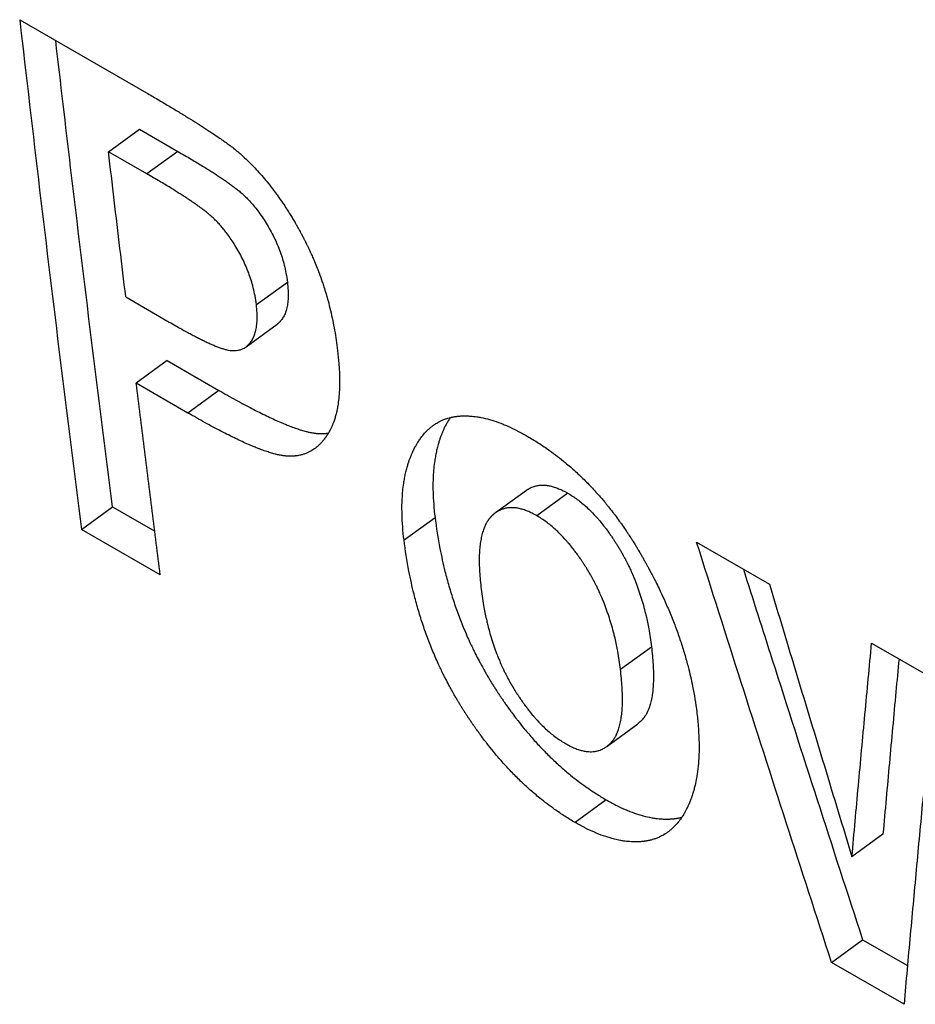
# Model space of a CAD drawing. Header units: inches. Extents: x 0 to 34, y 0 to 22.
# Tile 33 of 58: x 26.992 to 27.151, y 15.2 to 15.375. Entities that reach past the tile are written whole.
import ezdxf

# ---------------------------------------------------------------- set-up
doc = ezdxf.new("R2010")
doc.units = ezdxf.units.IN
doc.header["$LTSCALE"] = 1.87
doc.header["$MEASUREMENT"] = 0
doc.layers.get('0').update_dxf_attribs({"linetype": 'CONTINUOUS'})

msp = doc.modelspace()

# ---------------------------------------------------------------- linework, layer by layer
at = {"color": 7, "linetype": 'CONTINUOUS'}
for p, q in [((26.99156, 15.37511), (27.01412, 15.36208)), ((27.00738, 15.35159), (27.0129, 15.35559)), ((27.0129, 15.35559), (27.01972, 15.35165)), ((27.01419, 15.34766), (27.00738, 15.35159)), ((27.01972, 15.35165), (27.01419, 15.34766)), ((27.03372, 15.32435), (27.03924, 15.32836)), ((27.01045, 15.32571), (27.0182, 15.32124)), ((27.03188, 15.31683), (27.0374, 15.32084)), ((27.01784, 15.31438), (27.01233, 15.31035)), ((27.01784, 15.31438), (27.02704, 15.30907)), ((27.02152, 15.30503), (27.01233, 15.31035)), ((27.02704, 15.30907), (27.02152, 15.30503)), ((27.08182, 15.29124), (27.0763, 15.28722)), ((27.08921, 15.29074), (27.08369, 15.28672)), ((27.00258, 15.28427), (27.00809, 15.28833)), ((27.00809, 15.28833), (27.01562, 15.28398)), ((27.06003, 15.28241), (27.06555, 15.28644)), ((27.01661, 15.27617), (27.00258, 15.28427)), ((27.11216, 15.28203), (27.12513, 15.27454)), ((27.14333, 15.26403), (27.1561, 15.25666)), ((27.09858, 15.25936), (27.1041, 15.26339)), ((27.09613, 15.2456), (27.10165, 15.24965)), ((27.09605, 15.23611), (27.09053, 15.23205)), ((27.14535, 15.23), (27.13983, 15.22596)), ((27.1362, 15.20712), (27.14171, 15.21118)), ((27.14171, 15.21118), (27.14972, 15.20656)), ((27.1491, 15.19967), (27.1362, 15.20712))]:
    msp.add_line(p, q, dxfattribs=at)
for points, knots in [([(26.99156, 15.37511), (26.99272, 15.36499), (26.99509, 15.34477), (26.99876, 15.31448), (27.00129, 15.29433), (27.00258, 15.28427)], [0, 0, 0, 0, 0.334114, 0.667447, 1, 1, 1, 1]), ([(27.00809, 15.28833), (27.00681, 15.29838), (27.00428, 15.31852), (27.00092, 15.34621), (26.99885, 15.36385), (26.99797, 15.3714)], [0, 0, 0, 0, 0.363337, 0.727527, 1, 1, 1, 1]), ([(27.01412, 15.36208), (27.01481, 15.36169), (27.01613, 15.36092), (27.01776, 15.35996), (27.0193, 15.35904), (27.02046, 15.35833), (27.02185, 15.35748), (27.02289, 15.35683), (27.02413, 15.35605), (27.02505, 15.35544), (27.02614, 15.35472), (27.02695, 15.35418), (27.0278, 15.35358), (27.02849, 15.35308), (27.02928, 15.3525), (27.03005, 15.3519), (27.03057, 15.35146), (27.03082, 15.35125)], [0, 0, 0, 0, 0.11887, 0.231243, 0.284996, 0.38764, 0.436532, 0.529463, 0.573504, 0.656743, 0.695946, 0.769525, 0.803907, 0.852479, 0.89746, 0.95188, 1, 1, 1, 1]), ([(27.01045, 15.32571), (27.01011, 15.32858), (27.00942, 15.33433), (27.00839, 15.34296), (27.00771, 15.34871), (27.00738, 15.35159)], [0, 0, 0, 0, 0.333112, 0.666445, 1, 1, 1, 1]), ([(27.01972, 15.35165), (27.02013, 15.35141), (27.02094, 15.35095), (27.02209, 15.35027), (27.02315, 15.34963), (27.02412, 15.34904), (27.025, 15.34849), (27.02579, 15.34799), (27.02652, 15.34753), (27.02719, 15.34708), (27.02784, 15.34665), (27.02847, 15.34621), (27.02911, 15.34576), (27.02975, 15.34529), (27.03039, 15.34479), (27.03103, 15.34426), (27.03169, 15.34367), (27.03236, 15.34298), (27.03307, 15.34219), (27.03381, 15.34129), (27.03456, 15.34026), (27.03531, 15.33914), (27.03603, 15.33793), (27.03671, 15.33667), (27.03732, 15.33538), (27.03785, 15.33408), (27.03831, 15.33276), (27.0387, 15.33138), (27.03902, 15.32991), (27.03918, 15.32889), (27.03924, 15.32836)], [0, 0, 0, 0, 0.045521, 0.087681, 0.126531, 0.162155, 0.194658, 0.224112, 0.250889, 0.27589, 0.300049, 0.32427, 0.34891, 0.373857, 0.399143, 0.425216, 0.452487, 0.482473, 0.515819, 0.552783, 0.592834, 0.635464, 0.679916, 0.725431, 0.770615, 0.814542, 0.858012, 0.902479, 0.94942, 1, 1, 1, 1]), ([(27.03082, 15.35125), (27.03154, 15.35061), (27.03295, 15.34926), (27.03461, 15.34744), (27.03605, 15.3457), (27.03699, 15.34447), (27.03791, 15.34319), (27.03851, 15.34232), (27.03918, 15.3413), (27.03961, 15.34061), (27.04004, 15.33991), (27.04033, 15.33944), (27.04064, 15.33889), (27.04085, 15.33853), (27.04106, 15.33816), (27.0412, 15.33791), (27.04136, 15.33764), (27.04146, 15.33745), (27.04156, 15.33726), (27.04163, 15.33713), (27.04171, 15.33698), (27.04178, 15.33685), (27.04187, 15.33669), (27.04193, 15.33656), (27.04202, 15.3364), (27.04209, 15.33628), (27.04217, 15.33612), (27.04224, 15.33599), (27.04232, 15.33583), (27.04238, 15.3357), (27.04247, 15.33554), (27.04253, 15.33541), (27.04263, 15.33521), (27.04272, 15.33502), (27.04287, 15.33473), (27.04299, 15.33447), (27.04318, 15.33407), (27.04336, 15.33368), (27.04363, 15.33309), (27.04386, 15.33256), (27.0442, 15.33176), (27.04452, 15.33095), (27.04499, 15.32973), (27.04538, 15.32864), (27.04593, 15.32697), (27.04643, 15.32528), (27.04708, 15.32271), (27.04769, 15.31977), (27.04804, 15.3174), (27.04819, 15.31619)], [0, 0, 0, 0, 0.072305, 0.146604, 0.184609, 0.242785, 0.26251, 0.302478, 0.322731, 0.353458, 0.363795, 0.384613, 0.395095, 0.410911, 0.416208, 0.426839, 0.432174, 0.4402, 0.442882, 0.448254, 0.450946, 0.456338, 0.459039, 0.464451, 0.467161, 0.472591, 0.475306, 0.480736, 0.483451, 0.488881, 0.491595, 0.497024, 0.499738, 0.50788, 0.513308, 0.524164, 0.529592, 0.545877, 0.556736, 0.578462, 0.58933, 0.621963, 0.64375, 0.68742, 0.709315, 0.775296, 0.819587, 0.909063, 1, 1, 1, 1]), ([(27.03372, 15.32435), (27.03365, 15.32487), (27.0335, 15.32588), (27.03319, 15.32733), (27.03281, 15.32869), (27.03236, 15.32999), (27.03184, 15.33127), (27.03126, 15.33252), (27.03061, 15.33374), (27.02993, 15.33489), (27.02926, 15.33594), (27.02861, 15.33685), (27.02802, 15.33762), (27.02747, 15.33828), (27.02694, 15.33887), (27.02641, 15.33942), (27.02587, 15.33994), (27.02532, 15.34042), (27.02476, 15.34088), (27.0242, 15.3413), (27.02365, 15.34171), (27.02308, 15.34212), (27.0225, 15.34252), (27.02191, 15.34292), (27.0213, 15.34332), (27.02066, 15.34374), (27.01997, 15.34418), (27.01921, 15.34466), (27.01837, 15.34518), (27.01745, 15.34574), (27.01644, 15.34634), (27.01535, 15.34698), (27.01459, 15.34743), (27.01419, 15.34766)], [0, 0, 0, 0, 0.049716, 0.096074, 0.140055, 0.182909, 0.225836, 0.269656, 0.313589, 0.355921, 0.395529, 0.430886, 0.461229, 0.48773, 0.511989, 0.535647, 0.559363, 0.58262, 0.605217, 0.627065, 0.648603, 0.670474, 0.692703, 0.714998, 0.737712, 0.761549, 0.787215, 0.815378, 0.846311, 0.880115, 0.91692, 0.956836, 1, 1, 1, 1]), ([(27.03924, 15.32836), (27.0393, 15.32785), (27.03938, 15.32692), (27.03939, 15.32562), (27.0393, 15.3245), (27.03912, 15.32355), (27.03885, 15.32273), (27.03849, 15.32202), (27.03805, 15.32143), (27.03767, 15.32105), (27.03744, 15.32088), (27.0374, 15.32084)], [0, 0, 0, 0, 0.187921, 0.347069, 0.483009, 0.601307, 0.706445, 0.802748, 0.89315, 0.979533, 1, 1, 1, 1]), ([(27.03188, 15.31683), (27.03194, 15.31688), (27.03219, 15.31707), (27.03259, 15.31747), (27.03301, 15.31807), (27.03336, 15.31878), (27.03361, 15.3196), (27.03379, 15.32055), (27.03387, 15.32165), (27.03386, 15.32293), (27.03378, 15.32385), (27.03372, 15.32435)], [0, 0, 0, 0, 0.030787, 0.116771, 0.206908, 0.302829, 0.407201, 0.524155, 0.658187, 0.814933, 1, 1, 1, 1]), ([(27.0182, 15.32124), (27.01858, 15.32101), (27.0193, 15.3206), (27.02033, 15.32002), (27.02125, 15.31952), (27.02209, 15.31907), (27.02285, 15.31867), (27.02357, 15.3183), (27.02427, 15.31795), (27.02496, 15.31762), (27.02563, 15.31731), (27.02629, 15.31703), (27.02693, 15.31677), (27.02755, 15.31655), (27.02816, 15.31636), (27.02876, 15.31622), (27.02933, 15.31615), (27.02988, 15.31615), (27.03042, 15.3162), (27.03098, 15.31634), (27.03147, 15.31656), (27.03176, 15.31675), (27.03188, 15.31683)], [0, 0, 0, 0, 0.088649, 0.166855, 0.236335, 0.298805, 0.356006, 0.409633, 0.461288, 0.512236, 0.561985, 0.609558, 0.655269, 0.699599, 0.742483, 0.783345, 0.821311, 0.85726, 0.893174, 0.930984, 0.972268, 1, 1, 1, 1]), ([(27.04819, 15.31619), (27.04828, 15.3154), (27.0484, 15.31423), (27.04849, 15.31269), (27.04854, 15.3116), (27.04855, 15.31055), (27.04853, 15.30955), (27.04848, 15.30858), (27.04839, 15.30751), (27.04828, 15.30662), (27.04813, 15.30577), (27.04802, 15.30524), (27.04786, 15.30459), (27.04772, 15.3041), (27.04754, 15.30356), (27.04741, 15.30321), (27.04728, 15.30288), (27.04718, 15.30266), (27.04707, 15.30242), (27.047, 15.30226), (27.04692, 15.30211), (27.04687, 15.30201), (27.0468, 15.30188), (27.04675, 15.30178), (27.04668, 15.30166), (27.04662, 15.30157), (27.04655, 15.30145), (27.0465, 15.30135), (27.04642, 15.30124), (27.04637, 15.30115), (27.04628, 15.30101), (27.04619, 15.30088), (27.04602, 15.30064), (27.04584, 15.3004), (27.04556, 15.30004), (27.04529, 15.29974), (27.04489, 15.29933), (27.04452, 15.299), (27.04421, 15.29876), (27.04412, 15.2987)], [0, 0, 0, 0, 0.127494, 0.187806, 0.245871, 0.301729, 0.355425, 0.407009, 0.456537, 0.527113, 0.549688, 0.59347, 0.614701, 0.655904, 0.675907, 0.705201, 0.714785, 0.733695, 0.743025, 0.756871, 0.761448, 0.770546, 0.775067, 0.784057, 0.788525, 0.797404, 0.801813, 0.810569, 0.814917, 0.823553, 0.827843, 0.840596, 0.849005, 0.873804, 0.889999, 0.921644, 0.937132, 0.982445, 1, 1, 1, 1]), ([(27.01661, 15.27617), (27.01612, 15.27996), (27.01516, 15.28755), (27.01373, 15.29894), (27.01279, 15.30654), (27.01233, 15.31035)], [0, 0, 0, 0, 0.333038, 0.666372, 1, 1, 1, 1]), ([(27.02704, 15.30907), (27.02806, 15.30848), (27.02956, 15.30763), (27.03153, 15.30656), (27.03291, 15.30583), (27.03423, 15.30516), (27.03549, 15.30454), (27.03668, 15.30397), (27.03773, 15.3035), (27.03863, 15.30312), (27.03933, 15.30283), (27.04007, 15.30255), (27.0407, 15.30232), (27.04145, 15.30207), (27.04202, 15.30189), (27.04264, 15.30173), (27.04302, 15.30163), (27.0434, 15.30155), (27.04364, 15.30151), (27.0439, 15.30147), (27.04407, 15.30144), (27.04423, 15.30142), (27.04434, 15.30141), (27.04447, 15.30139), (27.04458, 15.30138), (27.04471, 15.30138), (27.04481, 15.30137), (27.04493, 15.30136), (27.04503, 15.30136), (27.04516, 15.30136), (27.04526, 15.30136), (27.0454, 15.30136), (27.04555, 15.30136), (27.04577, 15.30137), (27.04596, 15.30138), (27.0462, 15.3014), (27.04637, 15.30143), (27.0465, 15.30145), (27.04654, 15.30145)], [0, 0, 0, 0, 0.16614, 0.2435, 0.317066, 0.386849, 0.452865, 0.515129, 0.573661, 0.615127, 0.654518, 0.679634, 0.727139, 0.74954, 0.791668, 0.811414, 0.83941, 0.848316, 0.865496, 0.873775, 0.885809, 0.889719, 0.89739, 0.901151, 0.908524, 0.912138, 0.919292, 0.922848, 0.929917, 0.933432, 0.940421, 0.943896, 0.954249, 0.961092, 0.974644, 0.981357, 0.99467, 1, 1, 1, 1]), ([(27.04412, 15.2987), (27.04406, 15.29865), (27.04389, 15.29853), (27.0436, 15.29834), (27.04328, 15.29817), (27.04292, 15.29798), (27.04259, 15.29784), (27.04216, 15.29769), (27.04181, 15.29758), (27.04141, 15.29749), (27.04114, 15.29744), (27.04086, 15.2974), (27.04068, 15.29738), (27.04044, 15.29735), (27.04025, 15.29734), (27.04003, 15.29733), (27.03988, 15.29733), (27.03974, 15.29733), (27.03964, 15.29733), (27.03951, 15.29733), (27.03941, 15.29734), (27.03929, 15.29734), (27.03919, 15.29735), (27.03906, 15.29736), (27.03896, 15.29736), (27.03882, 15.29738), (27.03871, 15.29739), (27.03855, 15.29741), (27.03838, 15.29744), (27.03812, 15.29748), (27.03788, 15.29752), (27.03751, 15.2976), (27.03712, 15.2977), (27.0365, 15.29786), (27.03593, 15.29804), (27.03518, 15.29829), (27.03455, 15.29852), (27.03381, 15.2988), (27.03311, 15.29908), (27.03221, 15.29947), (27.03116, 15.29994), (27.02997, 15.30051), (27.02871, 15.30112), (27.02739, 15.3018), (27.02601, 15.30253), (27.02404, 15.3036), (27.02254, 15.30445), (27.02152, 15.30503)], [0, 0, 0, 0, 0.009093, 0.025754, 0.042294, 0.053282, 0.075237, 0.086241, 0.108379, 0.11955, 0.136475, 0.14217, 0.153652, 0.159442, 0.17113, 0.177031, 0.185959, 0.188956, 0.194984, 0.198015, 0.204111, 0.207178, 0.213348, 0.216464, 0.222823, 0.226067, 0.232681, 0.236054, 0.246432, 0.253571, 0.268387, 0.276067, 0.30021, 0.317239, 0.35357, 0.372888, 0.413856, 0.435516, 0.469488, 0.505248, 0.555728, 0.609426, 0.66636, 0.726544, 0.789991, 0.85671, 1, 1, 1, 1]), ([(27.06827, 15.30422), (27.06821, 15.30413), (27.06809, 15.30394), (27.06787, 15.30359), (27.06768, 15.30327), (27.0675, 15.30294), (27.06738, 15.30271), (27.06725, 15.30245), (27.06717, 15.30227), (27.06708, 15.30209), (27.06703, 15.30197), (27.06696, 15.30181), (27.0669, 15.30169), (27.06684, 15.30153), (27.06679, 15.30141), (27.06671, 15.30122), (27.06663, 15.30103), (27.06653, 15.30073), (27.06643, 15.30047), (27.0663, 15.30007), (27.06617, 15.29967), (27.066, 15.29904), (27.06586, 15.29847), (27.0657, 15.29774), (27.06559, 15.29715), (27.06544, 15.29622), (27.06533, 15.29527), (27.06521, 15.29378), (27.06517, 15.29241), (27.06519, 15.29063), (27.0653, 15.28874), (27.06545, 15.28722), (27.06555, 15.28644)], [0, 0, 0, 0, 0.016917, 0.036899, 0.067495, 0.077867, 0.098879, 0.109523, 0.125666, 0.131095, 0.142024, 0.14752, 0.158549, 0.164082, 0.175188, 0.180761, 0.197562, 0.208833, 0.231551, 0.243001, 0.27773, 0.301214, 0.349022, 0.373368, 0.422986, 0.448279, 0.526182, 0.57989, 0.691796, 0.750106, 0.871641, 1, 1, 1, 1]), ([(27.06522, 15.30281), (27.06525, 15.30283), (27.06546, 15.30298), (27.0658, 15.3032), (27.06625, 15.30346), (27.06663, 15.30365), (27.06706, 15.30384), (27.06746, 15.30399), (27.06791, 15.30413), (27.06822, 15.30421), (27.06854, 15.30429), (27.06875, 15.30433), (27.069, 15.30437), (27.06916, 15.3044), (27.06932, 15.30442), (27.06943, 15.30443), (27.06957, 15.30445), (27.06968, 15.30446), (27.06982, 15.30447), (27.06994, 15.30448), (27.0701, 15.3045), (27.07028, 15.30451), (27.07053, 15.30452), (27.07076, 15.30452), (27.07111, 15.30452), (27.07147, 15.30451), (27.07213, 15.30447), (27.07286, 15.30439), (27.07399, 15.30419), (27.07501, 15.30395), (27.07633, 15.30355), (27.07742, 15.30315), (27.07881, 15.30256), (27.08026, 15.30187), (27.08141, 15.30124), (27.08199, 15.3009)], [0, 0, 0, 0, 0.006698, 0.04216, 0.068625, 0.095064, 0.112716, 0.14818, 0.166044, 0.193063, 0.202141, 0.22042, 0.229627, 0.243527, 0.248186, 0.257544, 0.262242, 0.271665, 0.276391, 0.285873, 0.29063, 0.304966, 0.31458, 0.333953, 0.343716, 0.373327, 0.393356, 0.454954, 0.497413, 0.586035, 0.632372, 0.729401, 0.780225, 0.886725, 1, 1, 1, 1]), ([(27.06003, 15.28241), (27.05993, 15.28319), (27.05978, 15.28471), (27.05968, 15.2866), (27.05965, 15.28839), (27.05969, 15.28976), (27.05981, 15.29125), (27.05992, 15.2922), (27.06007, 15.29312), (27.06018, 15.29372), (27.06033, 15.29445), (27.06048, 15.29502), (27.06065, 15.29565), (27.06078, 15.29605), (27.06091, 15.29645), (27.061, 15.29672), (27.06111, 15.29701), (27.06119, 15.2972), (27.06127, 15.29739), (27.06132, 15.29752), (27.06138, 15.29767), (27.06144, 15.2978), (27.06151, 15.29795), (27.06156, 15.29807), (27.06165, 15.29825), (27.06173, 15.29843), (27.06186, 15.29869), (27.06198, 15.29892), (27.06216, 15.29925), (27.06235, 15.29958), (27.06264, 15.30004), (27.06291, 15.30044), (27.06333, 15.301), (27.06376, 15.30152), (27.06431, 15.30207), (27.06477, 15.30247), (27.06508, 15.30271), (27.06522, 15.30281)], [0, 0, 0, 0, 0.107276, 0.208853, 0.257588, 0.35112, 0.396011, 0.461123, 0.482264, 0.523737, 0.544086, 0.584045, 0.603674, 0.632701, 0.642271, 0.661259, 0.67068, 0.684722, 0.68938, 0.698662, 0.703287, 0.712505, 0.717098, 0.726233, 0.73077, 0.744262, 0.753158, 0.77072, 0.779388, 0.804958, 0.821657, 0.854273, 0.870218, 0.916748, 0.946851, 0.976366, 1, 1, 1, 1]), ([(27.08199, 15.3009), (27.08267, 15.30051), (27.08401, 15.29969), (27.08628, 15.29815), (27.08816, 15.2967), (27.08998, 15.29516), (27.09116, 15.29407), (27.09261, 15.29266), (27.09374, 15.29148), (27.09498, 15.29009), (27.09579, 15.28914), (27.09658, 15.28816), (27.0971, 15.2875), (27.09775, 15.28665), (27.09826, 15.28596), (27.09889, 15.28508), (27.09938, 15.28437), (27.09993, 15.28355), (27.10029, 15.283), (27.10065, 15.28244), (27.10089, 15.28206), (27.10115, 15.28163), (27.10133, 15.28135), (27.1015, 15.28106), (27.10162, 15.28087), (27.10176, 15.28062), (27.10188, 15.28043), (27.10202, 15.28019), (27.10214, 15.27999), (27.10228, 15.27974), (27.10239, 15.27955), (27.10253, 15.2793), (27.10264, 15.2791), (27.10278, 15.27886), (27.10289, 15.27866), (27.10303, 15.27841), (27.10314, 15.27822), (27.1033, 15.27792), (27.10347, 15.27762), (27.1037, 15.27718), (27.10391, 15.27679), (27.10422, 15.2762), (27.10453, 15.27561), (27.10498, 15.27473), (27.10536, 15.27394), (27.10592, 15.27277), (27.10646, 15.2716), (27.10723, 15.26985), (27.10787, 15.26829), (27.10861, 15.26635), (27.10915, 15.2648), (27.10978, 15.26287), (27.11024, 15.26133), (27.11085, 15.25903), (27.11155, 15.25599), (27.11199, 15.2533), (27.11218, 15.25177)], [0, 0, 0, 0, 0.039396, 0.078914, 0.138614, 0.158678, 0.199111, 0.219504, 0.260691, 0.281508, 0.313039, 0.323636, 0.344966, 0.355702, 0.37732, 0.388205, 0.410131, 0.421175, 0.437844, 0.443428, 0.45464, 0.460267, 0.468736, 0.471566, 0.477238, 0.480079, 0.485773, 0.488626, 0.494343, 0.497207, 0.502944, 0.505809, 0.511528, 0.514383, 0.520083, 0.522927, 0.528607, 0.531442, 0.539926, 0.545566, 0.556807, 0.562408, 0.579135, 0.590223, 0.61225, 0.62319, 0.655724, 0.677182, 0.719565, 0.740501, 0.781888, 0.802352, 0.842848, 0.862894, 0.922288, 1, 1, 1, 1]), ([(27.08182, 15.29124), (27.08188, 15.29129), (27.082, 15.29137), (27.0822, 15.2915), (27.08239, 15.2916), (27.08268, 15.29175), (27.08298, 15.29188), (27.08334, 15.29199), (27.08365, 15.29207), (27.08397, 15.29213), (27.08435, 15.29217), (27.08481, 15.29218), (27.08539, 15.29215), (27.08606, 15.29204), (27.08681, 15.29184), (27.08759, 15.29155), (27.0884, 15.29118), (27.08893, 15.29089), (27.08921, 15.29074)], [0, 0, 0, 0, 0.030741, 0.051724, 0.093254, 0.113854, 0.175234, 0.216075, 0.25707, 0.298408, 0.340274, 0.404441, 0.470763, 0.563404, 0.661841, 0.766958, 0.87948, 1, 1, 1, 1]), ([(27.08921, 15.29074), (27.08979, 15.2904), (27.09093, 15.28964), (27.09228, 15.28853), (27.09347, 15.28739), (27.09425, 15.28656), (27.09502, 15.28567), (27.09553, 15.28504), (27.09609, 15.2843), (27.09647, 15.28379), (27.09684, 15.28326), (27.09708, 15.2829), (27.09736, 15.28249), (27.09754, 15.28221), (27.09773, 15.28193), (27.09785, 15.28174), (27.09798, 15.28152), (27.09807, 15.28137), (27.09816, 15.28123), (27.09822, 15.28113), (27.0983, 15.28101), (27.09836, 15.28091), (27.09843, 15.28078), (27.09849, 15.28068), (27.09857, 15.28056), (27.09863, 15.28045), (27.0987, 15.28033), (27.09876, 15.28023), (27.09883, 15.2801), (27.09889, 15.28), (27.09897, 15.27987), (27.09902, 15.27977), (27.09911, 15.27961), (27.09919, 15.27946), (27.09932, 15.27922), (27.09943, 15.27901), (27.0996, 15.2787), (27.09976, 15.27838), (27.1, 15.2779), (27.10021, 15.27747), (27.10051, 15.27681), (27.1008, 15.27615), (27.10122, 15.27514), (27.10156, 15.27422), (27.10197, 15.27305), (27.10228, 15.2721), (27.10263, 15.27089), (27.1029, 15.26991), (27.10326, 15.26839), (27.10369, 15.26631), (27.10397, 15.26447), (27.1041, 15.26339)], [0, 0, 0, 0, 0.062413, 0.128173, 0.162534, 0.21612, 0.234565, 0.272369, 0.291743, 0.321412, 0.331467, 0.35183, 0.362138, 0.377763, 0.383014, 0.393582, 0.398899, 0.406916, 0.409599, 0.414983, 0.417683, 0.423099, 0.425816, 0.431266, 0.433999, 0.439482, 0.442225, 0.447715, 0.450462, 0.455959, 0.458709, 0.464213, 0.466967, 0.475236, 0.480755, 0.491808, 0.497343, 0.513981, 0.525103, 0.547421, 0.55862, 0.592387, 0.615051, 0.660773, 0.683849, 0.730461, 0.754012, 0.801637, 0.825725, 0.899153, 1, 1, 1, 1]), ([(27.0763, 15.28722), (27.0763, 15.28722), (27.07627, 15.2872), (27.0762, 15.28715), (27.07611, 15.28708), (27.07601, 15.287), (27.07595, 15.28694), (27.07588, 15.28689), (27.07584, 15.28685), (27.07578, 15.2868), (27.07574, 15.28676), (27.07569, 15.28671), (27.07565, 15.28667), (27.07559, 15.28661), (27.07555, 15.28657), (27.0755, 15.28652), (27.07546, 15.28647), (27.07541, 15.28642), (27.07537, 15.28637), (27.07532, 15.28631), (27.07528, 15.28627), (27.07522, 15.28619), (27.07516, 15.28612), (27.07508, 15.28601), (27.07501, 15.2859), (27.0749, 15.28575), (27.0748, 15.28558), (27.07465, 15.28532), (27.07453, 15.28508), (27.07435, 15.28469), (27.07419, 15.28428), (27.07398, 15.28363), (27.07382, 15.283), (27.07366, 15.28215), (27.07356, 15.28143), (27.07347, 15.28047), (27.07343, 15.27965), (27.07342, 15.27869), (27.07343, 15.27778), (27.07349, 15.27658), (27.07359, 15.27519), (27.07371, 15.27415), (27.07377, 15.27362)], [0, 0, 0, 0, 0.000885, 0.006718, 0.018474, 0.024399, 0.033351, 0.036352, 0.042383, 0.045412, 0.051499, 0.054557, 0.060704, 0.063792, 0.07, 0.073115, 0.07937, 0.08251, 0.088815, 0.091981, 0.098342, 0.101537, 0.111184, 0.11767, 0.130779, 0.137407, 0.157602, 0.171345, 0.199555, 0.21405, 0.259206, 0.290815, 0.357926, 0.393558, 0.469191, 0.509282, 0.594165, 0.639022, 0.709386, 0.783512, 0.888299, 1, 1, 1, 1]), ([(27.08369, 15.28672), (27.08341, 15.28688), (27.08287, 15.28717), (27.08207, 15.28754), (27.08129, 15.28782), (27.08054, 15.28802), (27.07987, 15.28813), (27.07928, 15.28817), (27.07883, 15.28815), (27.07845, 15.28811), (27.07813, 15.28805), (27.07781, 15.28797), (27.07746, 15.28786), (27.07716, 15.28773), (27.07687, 15.28759), (27.07668, 15.28748), (27.07648, 15.28735), (27.07637, 15.28727), (27.0763, 15.28722)], [0, 0, 0, 0, 0.120583, 0.23316, 0.338325, 0.436805, 0.529487, 0.595839, 0.660037, 0.701926, 0.743288, 0.784309, 0.825178, 0.886606, 0.907222, 0.948789, 0.969792, 1, 1, 1, 1]), ([(27.09858, 15.25936), (27.09845, 15.26043), (27.09817, 15.26228), (27.09774, 15.26437), (27.09738, 15.26588), (27.09711, 15.26687), (27.09676, 15.26808), (27.09645, 15.26903), (27.09604, 15.2702), (27.0957, 15.27111), (27.09528, 15.27213), (27.09499, 15.27279), (27.09468, 15.27345), (27.09448, 15.27388), (27.09424, 15.27436), (27.09408, 15.27468), (27.09391, 15.27499), (27.0938, 15.2752), (27.09367, 15.27543), (27.09359, 15.27559), (27.0935, 15.27574), (27.09344, 15.27585), (27.09337, 15.27598), (27.09331, 15.27608), (27.09324, 15.27621), (27.09318, 15.27631), (27.09311, 15.27643), (27.09305, 15.27654), (27.09297, 15.27666), (27.09291, 15.27676), (27.09284, 15.27689), (27.09278, 15.27699), (27.0927, 15.27711), (27.09264, 15.27721), (27.09255, 15.27736), (27.09246, 15.2775), (27.09233, 15.27772), (27.0922, 15.27791), (27.09202, 15.27819), (27.09184, 15.27847), (27.09156, 15.27888), (27.09132, 15.27924), (27.09095, 15.27977), (27.09057, 15.28028), (27.09001, 15.28102), (27.08949, 15.28165), (27.08873, 15.28254), (27.08795, 15.28338), (27.08676, 15.28451), (27.08541, 15.28563), (27.08426, 15.28639), (27.08369, 15.28672)], [0, 0, 0, 0, 0.100879, 0.174327, 0.198421, 0.246057, 0.269614, 0.316235, 0.339314, 0.385043, 0.407709, 0.441479, 0.452679, 0.474999, 0.486121, 0.50276, 0.508295, 0.519348, 0.524867, 0.533136, 0.53589, 0.541394, 0.544144, 0.549641, 0.552388, 0.557878, 0.560621, 0.566103, 0.568837, 0.574286, 0.577003, 0.582419, 0.585119, 0.590502, 0.593186, 0.601202, 0.606519, 0.617086, 0.622337, 0.63796, 0.648268, 0.668628, 0.678682, 0.708348, 0.727719, 0.765516, 0.783957, 0.83753, 0.87188, 0.937616, 1, 1, 1, 1]), ([(27.06555, 15.28644), (27.06578, 15.28457), (27.06628, 15.28135), (27.06708, 15.27771), (27.06777, 15.27506), (27.06828, 15.27331), (27.06896, 15.27117), (27.06956, 15.26948), (27.07036, 15.2674), (27.07104, 15.26575), (27.07186, 15.26394), (27.07243, 15.26274), (27.07303, 15.26156), (27.07344, 15.26077), (27.07391, 15.2599), (27.07423, 15.25932), (27.07456, 15.25875), (27.07478, 15.25837), (27.07503, 15.25794), (27.0752, 15.25765), (27.07538, 15.25737), (27.07549, 15.25718), (27.07564, 15.25695), (27.07575, 15.25676), (27.0759, 15.25652), (27.07601, 15.25634), (27.07616, 15.2561), (27.07628, 15.25592), (27.07643, 15.25569), (27.07655, 15.2555), (27.0767, 15.25527), (27.07682, 15.25509), (27.07697, 15.25486), (27.07709, 15.25468), (27.07727, 15.25441), (27.07746, 15.25414), (27.07773, 15.25373), (27.07797, 15.25338), (27.07834, 15.25285), (27.07871, 15.25233), (27.07928, 15.25156), (27.07978, 15.25089), (27.08054, 15.2499), (27.08131, 15.24894), (27.08249, 15.24753), (27.08355, 15.24633), (27.0849, 15.24489), (27.08601, 15.24378), (27.08741, 15.24246), (27.08854, 15.24145), (27.09028, 15.24001), (27.09204, 15.23867), (27.09418, 15.23723), (27.09542, 15.23647), (27.09605, 15.23611)], [0, 0, 0, 0, 0.092717, 0.160834, 0.18331, 0.227955, 0.250142, 0.294282, 0.316251, 0.360027, 0.381851, 0.414528, 0.425409, 0.447161, 0.458034, 0.474341, 0.479777, 0.49065, 0.496087, 0.504244, 0.506963, 0.512403, 0.515123, 0.520564, 0.523285, 0.528728, 0.53145, 0.536894, 0.539611, 0.545032, 0.547738, 0.553136, 0.55583, 0.561206, 0.563888, 0.571912, 0.577242, 0.587859, 0.593145, 0.608915, 0.619357, 0.640071, 0.650344, 0.680842, 0.700913, 0.740459, 0.75995, 0.798399, 0.817376, 0.854869, 0.873404, 0.928256, 0.964296, 1, 1, 1, 1]), ([(27.09053, 15.23205), (27.0899, 15.23241), (27.08866, 15.23317), (27.08653, 15.23461), (27.08476, 15.23595), (27.08303, 15.23739), (27.08189, 15.2384), (27.08049, 15.23972), (27.07939, 15.24083), (27.07803, 15.24227), (27.07697, 15.24348), (27.0758, 15.24488), (27.07502, 15.24585), (27.07426, 15.24683), (27.07376, 15.24751), (27.0732, 15.24828), (27.07283, 15.2488), (27.07246, 15.24933), (27.07221, 15.24968), (27.07194, 15.25008), (27.07176, 15.25035), (27.07158, 15.25062), (27.07145, 15.25081), (27.0713, 15.25103), (27.07118, 15.25122), (27.07103, 15.25145), (27.07091, 15.25163), (27.07077, 15.25186), (27.07065, 15.25205), (27.0705, 15.25228), (27.07038, 15.25247), (27.07023, 15.2527), (27.07012, 15.25289), (27.06997, 15.25313), (27.06986, 15.25332), (27.06969, 15.2536), (27.06952, 15.25388), (27.06927, 15.25431), (27.06904, 15.25469), (27.06872, 15.25527), (27.06839, 15.25585), (27.06792, 15.25672), (27.06751, 15.25751), (27.06692, 15.25869), (27.06634, 15.25989), (27.06552, 15.26171), (27.06484, 15.26335), (27.06404, 15.26543), (27.06345, 15.26713), (27.06276, 15.26927), (27.06226, 15.27101), (27.06157, 15.27367), (27.06076, 15.27731), (27.06026, 15.28054), (27.06003, 15.28241)], [0, 0, 0, 0, 0.035688, 0.071714, 0.126546, 0.145075, 0.182557, 0.201528, 0.239969, 0.259455, 0.298994, 0.319062, 0.349556, 0.359828, 0.38054, 0.390981, 0.40675, 0.412036, 0.422652, 0.427982, 0.436005, 0.438687, 0.444063, 0.446757, 0.452155, 0.45486, 0.460282, 0.462998, 0.468442, 0.471164, 0.476607, 0.479328, 0.484769, 0.487489, 0.492929, 0.495648, 0.503805, 0.509243, 0.520116, 0.525552, 0.54186, 0.552733, 0.574486, 0.585369, 0.618049, 0.639876, 0.683658, 0.705632, 0.74978, 0.771973, 0.81663, 0.839112, 0.90725, 1, 1, 1, 1]), ([(27.1362, 15.20712), (27.13349, 15.21542), (27.12811, 15.23205), (27.12009, 15.25702), (27.11479, 15.27369), (27.11215, 15.28203)], [0, 0, 0, 0, 0.333024, 0.66636, 1, 1, 1, 1]), ([(27.12048, 15.27722), (27.12219, 15.27182), (27.12656, 15.25811), (27.13362, 15.23609), (27.13901, 15.21948), (27.14171, 15.21118)], [0, 0, 0, 0, 0.24482, 0.622582, 1, 1, 1, 1]), ([(27.12513, 15.27454), (27.12675, 15.26914), (27.13, 15.25833), (27.1349, 15.24214), (27.13819, 15.23135), (27.13983, 15.22596)], [0, 0, 0, 0, 0.333549, 0.666884, 1, 1, 1, 1]), ([(27.07377, 15.27362), (27.07391, 15.27252), (27.07419, 15.27064), (27.07463, 15.26852), (27.075, 15.26699), (27.07526, 15.26599), (27.07562, 15.26476), (27.07593, 15.2638), (27.07634, 15.26263), (27.0767, 15.26171), (27.07712, 15.26069), (27.07741, 15.26002), (27.07771, 15.25937), (27.07792, 15.25894), (27.07816, 15.25846), (27.07832, 15.25814), (27.07849, 15.25783), (27.0786, 15.25762), (27.07873, 15.25738), (27.07881, 15.25723), (27.0789, 15.25707), (27.07896, 15.25697), (27.07903, 15.25684), (27.07909, 15.25674), (27.07916, 15.25662), (27.07922, 15.25651), (27.0793, 15.25639), (27.07936, 15.25629), (27.07943, 15.25616), (27.07949, 15.25606), (27.07957, 15.25594), (27.07963, 15.25584), (27.0797, 15.25572), (27.07976, 15.25562), (27.07986, 15.25547), (27.07995, 15.25533), (27.08008, 15.25511), (27.08021, 15.25492), (27.08039, 15.25464), (27.08057, 15.25436), (27.08085, 15.25395), (27.0811, 15.2536), (27.08147, 15.25307), (27.08185, 15.25256), (27.08242, 15.25183), (27.08293, 15.2512), (27.08371, 15.25031), (27.0845, 15.24948), (27.0857, 15.24834), (27.08706, 15.24722), (27.08822, 15.24646), (27.08881, 15.24612)], [0, 0, 0, 0, 0.102178, 0.17631, 0.200577, 0.24848, 0.272131, 0.318861, 0.341957, 0.387642, 0.410249, 0.443885, 0.455028, 0.477216, 0.488264, 0.50478, 0.510271, 0.521232, 0.526703, 0.534897, 0.537625, 0.543077, 0.5458, 0.551243, 0.553962, 0.559395, 0.56211, 0.567534, 0.570238, 0.575631, 0.578319, 0.583679, 0.586352, 0.59168, 0.594337, 0.602274, 0.607539, 0.618005, 0.623207, 0.638689, 0.648907, 0.669099, 0.679075, 0.708527, 0.727775, 0.765369, 0.783731, 0.837154, 0.871476, 0.937316, 1, 1, 1, 1]), ([(27.13983, 15.22596), (27.14021, 15.23019), (27.14097, 15.23864), (27.14213, 15.25133), (27.14293, 15.2598), (27.14333, 15.26403)], [0, 0, 0, 0, 0.332764, 0.666098, 1, 1, 1, 1]), ([(27.1041, 15.26339), (27.10417, 15.26285), (27.10428, 15.2618), (27.10439, 15.26039), (27.10445, 15.25918), (27.10447, 15.25826), (27.10446, 15.25728), (27.10442, 15.25646), (27.10434, 15.25549), (27.10425, 15.25476), (27.10409, 15.25391), (27.10394, 15.25328), (27.10373, 15.25261), (27.10358, 15.2522), (27.1034, 15.25181), (27.10328, 15.25157), (27.10314, 15.25131), (27.10304, 15.25114), (27.10293, 15.25098), (27.10286, 15.25088), (27.10278, 15.25077), (27.10272, 15.25069), (27.10267, 15.25062), (27.10263, 15.25057), (27.10258, 15.25051), (27.10254, 15.25047), (27.10249, 15.25041), (27.10245, 15.25037), (27.1024, 15.25031), (27.10236, 15.25027), (27.10231, 15.25022), (27.10227, 15.25018), (27.10221, 15.25013), (27.10217, 15.25009), (27.10212, 15.25004), (27.10208, 15.25), (27.10201, 15.24994), (27.10195, 15.24989), (27.10185, 15.24981), (27.10176, 15.24974), (27.10169, 15.24968), (27.10166, 15.24966), (27.10165, 15.24965)], [0, 0, 0, 0, 0.112293, 0.217583, 0.292026, 0.362654, 0.407655, 0.492748, 0.532904, 0.608578, 0.644184, 0.711147, 0.742631, 0.78753, 0.80192, 0.829893, 0.843504, 0.863482, 0.870032, 0.88298, 0.889381, 0.898898, 0.902048, 0.908318, 0.911438, 0.917648, 0.92074, 0.926896, 0.929962, 0.936069, 0.939106, 0.945152, 0.948159, 0.954144, 0.957123, 0.963051, 0.966002, 0.974801, 0.980625, 0.992176, 0.997908, 1, 1, 1, 1]), ([(27.14821, 15.26122), (27.14802, 15.25926), (27.14744, 15.25307), (27.14649, 15.24267), (27.14573, 15.23422), (27.14535, 15.23)], [0, 0, 0, 0, 0.188256, 0.594476, 1, 1, 1, 1]), ([(27.09613, 15.2456), (27.09614, 15.24561), (27.09617, 15.24563), (27.09624, 15.24569), (27.09633, 15.24576), (27.09643, 15.24584), (27.09649, 15.2459), (27.09656, 15.24595), (27.0966, 15.24599), (27.09665, 15.24604), (27.0967, 15.24608), (27.09675, 15.24613), (27.09679, 15.24617), (27.09684, 15.24623), (27.09688, 15.24627), (27.09693, 15.24632), (27.09697, 15.24637), (27.09702, 15.24642), (27.09706, 15.24647), (27.09711, 15.24653), (27.09715, 15.24657), (27.09721, 15.24665), (27.09726, 15.24672), (27.09734, 15.24683), (27.09742, 15.24694), (27.09752, 15.2471), (27.09762, 15.24726), (27.09777, 15.24753), (27.09789, 15.24777), (27.09806, 15.24816), (27.09821, 15.24857), (27.09842, 15.24923), (27.09857, 15.24987), (27.09873, 15.25072), (27.09882, 15.25145), (27.09891, 15.25242), (27.09894, 15.25325), (27.09895, 15.25422), (27.09893, 15.25514), (27.09887, 15.25636), (27.09876, 15.25777), (27.09865, 15.25882), (27.09858, 15.25936)], [0, 0, 0, 0, 0.002388, 0.008116, 0.01966, 0.02548, 0.034274, 0.037223, 0.043148, 0.046124, 0.052107, 0.055112, 0.061154, 0.06419, 0.070294, 0.073358, 0.079511, 0.082601, 0.088809, 0.091928, 0.098194, 0.101344, 0.110856, 0.117255, 0.130197, 0.136746, 0.156717, 0.170323, 0.198288, 0.212675, 0.257563, 0.289039, 0.355988, 0.391587, 0.467244, 0.50739, 0.592463, 0.637452, 0.708061, 0.782484, 0.887743, 1, 1, 1, 1]), ([(27.11218, 15.25177), (27.11228, 15.25095), (27.11245, 15.24934), (27.11256, 15.24735), (27.1126, 15.24546), (27.11257, 15.24402), (27.11246, 15.2423), (27.11231, 15.24099), (27.11207, 15.23957), (27.11188, 15.23867), (27.11167, 15.23787), (27.11155, 15.23745), (27.11142, 15.23703), (27.11133, 15.23676), (27.11122, 15.23646), (27.11115, 15.23626), (27.11107, 15.23606), (27.11102, 15.23593), (27.11096, 15.23577), (27.11091, 15.23564), (27.11084, 15.23549), (27.11079, 15.23536), (27.1107, 15.23517), (27.11062, 15.23499), (27.11049, 15.23472), (27.11038, 15.23448), (27.1102, 15.23414), (27.11001, 15.23381), (27.10973, 15.23332), (27.10946, 15.23292), (27.10905, 15.23234), (27.10862, 15.2318), (27.10807, 15.23123), (27.10758, 15.23078), (27.10724, 15.2305), (27.10706, 15.23037), (27.10705, 15.23036)], [0, 0, 0, 0, 0.108621, 0.211244, 0.260383, 0.354464, 0.399492, 0.48572, 0.527031, 0.586887, 0.606311, 0.634978, 0.644413, 0.66311, 0.672373, 0.686167, 0.690738, 0.699841, 0.704373, 0.713401, 0.717896, 0.726833, 0.731271, 0.744467, 0.753166, 0.770333, 0.778805, 0.803784, 0.820089, 0.851913, 0.867461, 0.912788, 0.942077, 0.970766, 0.998992, 1, 1, 1, 1]), ([(27.08881, 15.24612), (27.08908, 15.24596), (27.08962, 15.24567), (27.09042, 15.2453), (27.0912, 15.24502), (27.09195, 15.24482), (27.09261, 15.24471), (27.09319, 15.24467), (27.09364, 15.24469), (27.09402, 15.24473), (27.09434, 15.24479), (27.09465, 15.24486), (27.095, 15.24498), (27.0953, 15.24511), (27.09558, 15.24525), (27.09577, 15.24536), (27.09597, 15.24549), (27.09607, 15.24556), (27.09613, 15.2456)], [0, 0, 0, 0, 0.121525, 0.234879, 0.340656, 0.439585, 0.532558, 0.599033, 0.66328, 0.705166, 0.746502, 0.787478, 0.828288, 0.889614, 0.910196, 0.951696, 0.972668, 1, 1, 1, 1]), ([(27.09605, 15.23611), (27.09661, 15.23578), (27.09773, 15.23517), (27.09915, 15.2345), (27.10052, 15.23394), (27.10158, 15.23356), (27.10289, 15.23318), (27.1039, 15.23295), (27.10502, 15.23277), (27.10575, 15.2327), (27.10641, 15.23267), (27.10677, 15.23267), (27.10712, 15.23267), (27.10735, 15.23268), (27.10761, 15.2327), (27.10778, 15.23271), (27.10795, 15.23272), (27.10806, 15.23274), (27.1082, 15.23275), (27.10831, 15.23276), (27.10845, 15.23278), (27.10856, 15.2328), (27.1087, 15.23282), (27.10881, 15.23284), (27.10895, 15.23286), (27.10906, 15.23288), (27.10922, 15.23292), (27.10936, 15.23295), (27.10947, 15.23298), (27.1095, 15.23298)], [0, 0, 0, 0, 0.139078, 0.270131, 0.332807, 0.452768, 0.510233, 0.620539, 0.673611, 0.75091, 0.776131, 0.813503, 0.825847, 0.850377, 0.862568, 0.880769, 0.886814, 0.898873, 0.904888, 0.91689, 0.922878, 0.934808, 0.940747, 0.952578, 0.958469, 0.970207, 0.976054, 0.993512, 1, 1, 1, 1]), ([(27.15251, 15.23684), (27.15212, 15.2327), (27.15134, 15.22444), (27.15021, 15.21205), (27.14946, 15.20379), (27.1491, 15.19967)], [0, 0, 0, 0, 0.333899, 0.667233, 1, 1, 1, 1]), ([(27.10705, 15.23036), (27.10689, 15.23024), (27.10658, 15.23004), (27.10613, 15.22977), (27.10576, 15.22957), (27.10532, 15.22937), (27.10492, 15.22921), (27.10447, 15.22906), (27.10415, 15.22897), (27.10386, 15.2289), (27.1037, 15.22886), (27.10354, 15.22883), (27.10343, 15.22881), (27.1033, 15.22878), (27.10319, 15.22876), (27.10305, 15.22874), (27.10294, 15.22873), (27.1028, 15.22871), (27.10269, 15.22869), (27.10254, 15.22868), (27.10243, 15.22867), (27.10226, 15.22865), (27.10209, 15.22864), (27.10183, 15.22862), (27.1016, 15.22862), (27.10125, 15.22861), (27.1009, 15.22861), (27.10024, 15.22864), (27.09951, 15.22871), (27.09839, 15.22889), (27.09737, 15.22912), (27.09607, 15.2295), (27.095, 15.22988), (27.09364, 15.23044), (27.09222, 15.23111), (27.0911, 15.23172), (27.09053, 15.23205)], [0, 0, 0, 0, 0.035205, 0.062444, 0.089642, 0.107793, 0.144245, 0.1626, 0.190358, 0.199683, 0.213748, 0.218459, 0.227915, 0.232661, 0.242192, 0.246977, 0.256588, 0.261412, 0.27108, 0.275926, 0.28564, 0.29051, 0.305172, 0.314993, 0.334753, 0.344697, 0.374801, 0.395117, 0.457383, 0.500132, 0.588984, 0.635273, 0.731904, 0.782392, 0.887962, 1, 1, 1, 1])]:
    msp.add_open_spline(points, degree=3, knots=knots, dxfattribs=at)

doc.saveas('drawing.dxf')
